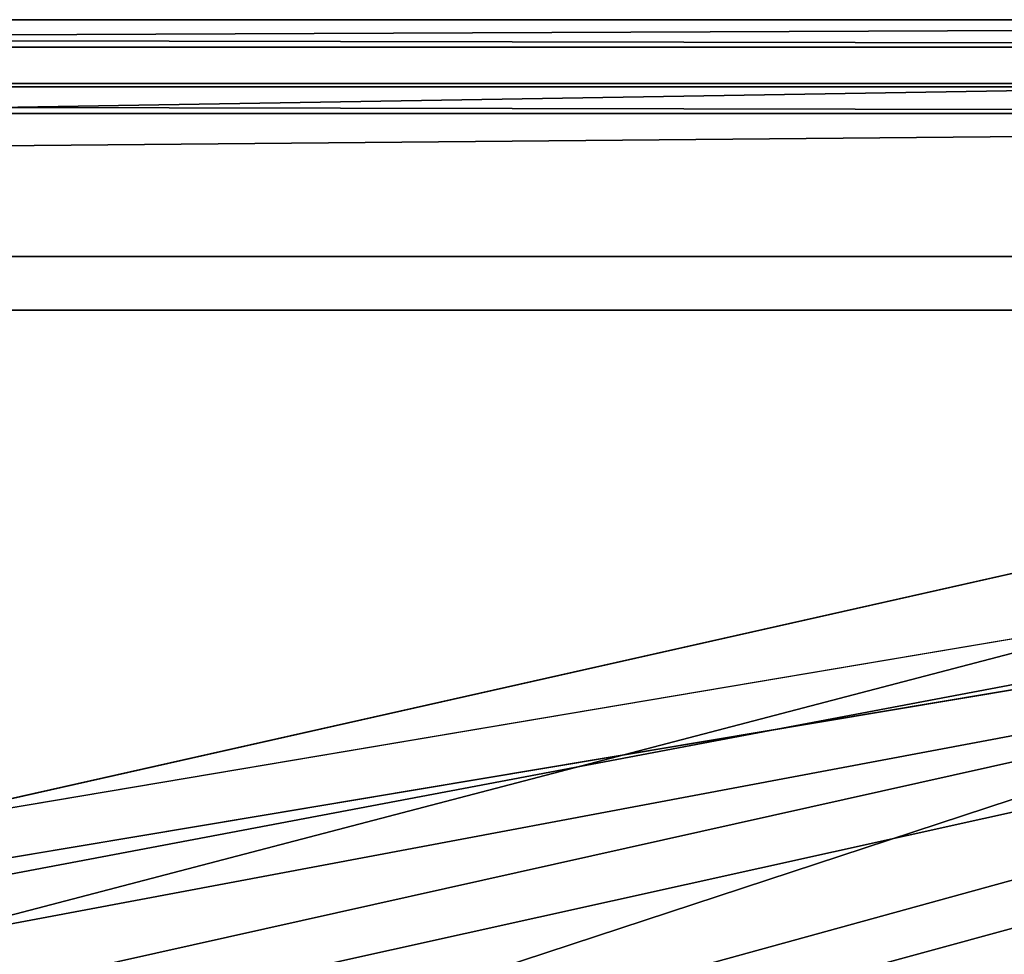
# Model space of a CAD drawing. Header units: metres. Extents: x -904 to 0, y -908 to 0.
# Tile 121 of 127: x -203 to -148, y -52 to 0. Entities that reach past the tile are written whole.
import ezdxf

# ---------------------------------------------------------------- set-up
doc = ezdxf.new("R2010")
doc.units = ezdxf.units.M

msp = doc.modelspace()

# ---------------------------------------------------------------- linework, layer by layer
at = {"layer": 'None'}
for points in [[(-885.9776, -3.567204, 2063.059814), (-239.308899, -51.564125, 2063.059814), (-25.973949, -3.563107, 2063.059814)], [(-885.9776, -3.567204, 2050.059814), (-25.973949, -3.563107, 2050.059814), (-885.977478, -3.567204, 176.059662)], [(-885.9776, -3.567204, 2063.059814), (-25.973949, -3.563107, 2063.059814), (-885.9776, -3.567204, 2050.059814)], [(-25.973949, -3.563107, 2063.059814), (-25.973949, -3.563107, 2050.059814), (-885.9776, -3.567204, 2050.059814)], [(-25.973949, -3.563107, 163.059692), (-239.308899, -51.564125, 163.059692), (-885.977478, -3.567204, 163.059692)], [(-885.977478, -3.567204, 163.059692), (-885.977478, -3.567204, 176.059662), (-25.973949, -3.563107, 163.059692)], [(-885.977478, -3.567204, 176.059662), (-25.973949, -3.563107, 176.059692), (-25.973949, -3.563107, 163.059692)], [(-885.977478, -3.567204, 176.059662), (-25.973949, -3.563107, 2050.059814), (-25.973949, -3.563107, 176.059692)], [(-239.308899, -51.564125, 2063.059814), (-215.251648, -53.093189, 2063.059814), (-25.973949, -3.563107, 2063.059814)], [(-215.251648, -53.093189, 163.059692), (-239.308899, -51.564125, 163.059692), (-25.973949, -3.563107, 163.059692)], [(-25.973949, -3.563107, 2063.059814), (-215.251648, -53.093189, 2063.059814), (-190.971451, -57.815437, 2063.059814)], [(-190.971451, -57.815437, 163.059692), (-215.251648, -53.093189, 163.059692), (-25.973949, -3.563107, 163.059692)], [(-190.971451, -57.815437, 2063.059814), (-167.104141, -65.81826, 2063.059814), (-25.973949, -3.563107, 2063.059814)], [(-25.973949, -3.563107, 163.059692), (-167.104141, -65.81826, 163.059692), (-190.971451, -57.815437, 163.059692)], [(-167.104141, -65.81826, 2063.059814), (-144.309021, -77.018692, 2063.059814), (-25.973949, -3.563107, 2063.059814)], [(-144.309021, -77.018692, 163.059692), (-167.104141, -65.81826, 163.059692), (-25.973949, -3.563107, 163.059692)]]:
    msp.add_3dface(points, dxfattribs=at)
at = {"layer": 'None012311'}
for points in [[(0, 0), (-900.269531, -3.735142), (-904.0047, 0)], [(0, 0), (-904.0047, 0), (-1.527202, -1.527202, 175)], [(-904.0047, 0), (-902.477478, -1.527202, 175), (-1.527202, -1.527202, 175)], [(-3.735142, -3.735142), (-900.269531, -3.735142), (0, 0)], [(-902.477478, -1.527202, 175), (-882.848145, -16.196362, 175), (-1.527202, -1.527202, 175)], [(-882.848145, -16.196362, 175), (-21.156561, -16.196362, 175), (-1.527202, -1.527202, 175)], [(-898.768494, -5.236164, 172), (-900.269531, -3.735142), (-5.236164, -5.236164, 172)], [(-900.269531, -3.735142), (-3.735142, -3.735142), (-5.236164, -5.236164, 172)], [(-5.236164, -5.236164, 172), (-882.848145, -13.196362, 172), (-898.768494, -5.236164, 172)], [(-21.156561, -13.196362, 172), (-882.848145, -13.196362, 172), (-5.236164, -5.236164, 172)], [(-21.156561, -13.196362, 160.059708), (-245.037064, -51.013153, 160.059708), (-882.848145, -13.196362, 160.059708)], [(-21.156561, -13.196362, 160.059708), (-882.848145, -13.196362, 160.059708), (-21.156561, -13.196362, 172)], [(-882.848145, -13.196362, 160.059708), (-882.848145, -13.196362, 172), (-21.156561, -13.196362, 172)], [(-226.018829, -51.947491, 160.059708), (-245.037064, -51.013153, 160.059708), (-21.156561, -13.196362, 160.059708)], [(-207.183762, -54.74144, 160.059708), (-226.018829, -51.947491, 160.059708), (-21.156561, -13.196362, 160.059708)], [(-188.713242, -59.368092, 160.059708), (-207.183762, -54.74144, 160.059708), (-21.156561, -13.196362, 160.059708)], [(-21.156561, -13.196362, 160.059708), (-170.785156, -65.78289, 160.059708), (-188.713242, -59.368092, 160.059708)], [(-153.572159, -73.924057, 160.059708), (-170.785156, -65.78289, 160.059708), (-21.156561, -13.196362, 160.059708)], [(-137.240005, -83.713196, 160.059708), (-153.572159, -73.924057, 160.059708), (-21.156561, -13.196362, 160.059708)], [(-882.848145, -16.196362, 163.059708), (-21.156561, -16.196362, 163.059708), (-882.848145, -16.196362, 175)], [(-21.156561, -16.196362, 163.059708), (-21.156561, -16.196362, 175), (-882.848145, -16.196362, 175)], [(-882.848145, -16.196362, 163.059708), (-243.739731, -53.519718, 163.059708), (-21.156561, -16.196362, 163.059708)], [(-243.739731, -53.519718, 163.059708), (-225.130417, -54.530151, 163.059708), (-21.156561, -16.196362, 163.059708)], [(-21.156561, -16.196362, 163.059708), (-225.130417, -54.530151, 163.059708), (-206.706619, -57.339294, 163.059708)], [(-206.706619, -57.339294, 163.059708), (-188.642395, -61.923023, 163.059708), (-21.156561, -16.196362, 163.059708)], [(-188.642395, -61.923023, 163.059708), (-171.109131, -68.240479, 163.059708), (-21.156561, -16.196362, 163.059708)], [(-21.156561, -16.196362, 163.059708), (-171.109131, -68.240479, 163.059708), (-154.273712, -76.233841, 163.059708)], [(-154.273712, -76.233841, 163.059708), (-138.296814, -85.828796, 163.059708), (-21.156561, -16.196362, 163.059708)]]:
    msp.add_3dface(points, dxfattribs=at)

doc.saveas('drawing.dxf')
